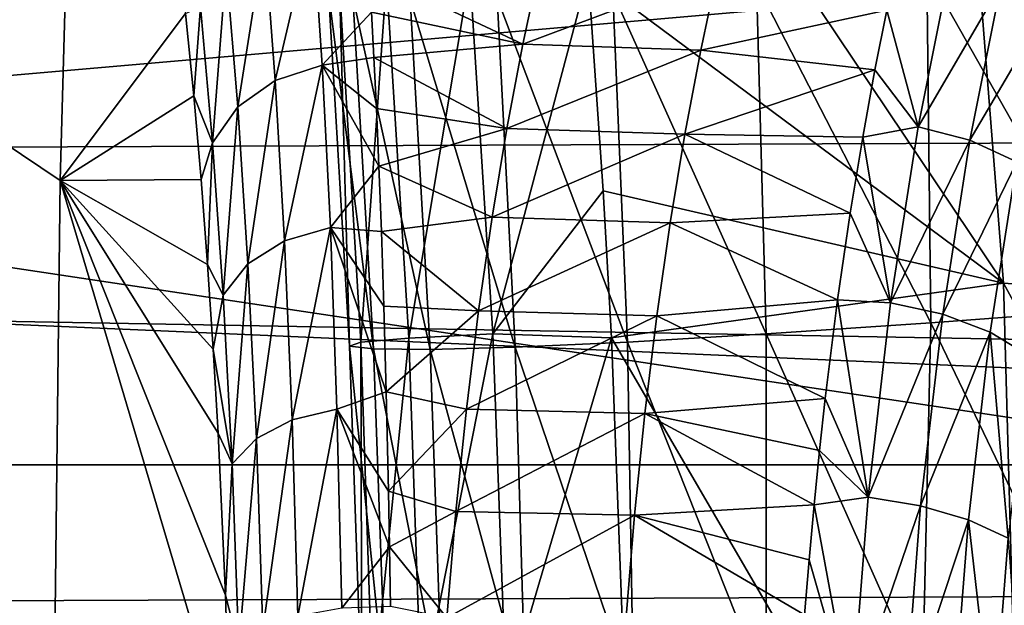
# Model space of a CAD drawing. Header units: metres. Extents: x -160 to 52, y -25 to 25.
# Tile 78 of 168: x -21.65 to -19.24, y 1.08 to 2.51. Entities that reach past the tile are written whole.
import ezdxf

# ---------------------------------------------------------------- set-up
doc = ezdxf.new("R2010")
doc.units = ezdxf.units.M
doc.layers.add('solid_509089_SW0001', color=7, linetype='CONTINUOUS')

msp = doc.modelspace()

# ---------------------------------------------------------------- linework, layer by layer
at = {"layer": 'solid_509089_SW0001'}
for points in [[(-22.022966, 4.998336, 208.540848), (-21.501736, 3.795309, 207.855988), (-22.112076, 2.498055, 208.11319)], [(-159.199997, 4.25438, -24.12779), (-2.2, 4.25438, -24.12779), (-2.2, 1.424548, -24.458549)], [(-159.199997, 1.424548, -24.458549), (-159.199997, 4.25438, -24.12779), (-2.2, 1.424548, -24.458549)], [(-22.112076, 2.498055, 208.11319), (-21.501736, 3.795309, 207.855988), (-21.547869, 2.119679, 207.634583)], [(-21.547869, 2.119679, 207.634583), (-21.501736, 3.795309, 207.855988), (-21.241415, 2.528233, 204.827606)], [(-26.333057, 1.971099, 158.277527), (-15.417189, 2.921209, 204.962708), (-26.027731, 3.766744, 158.213913)], [(-19.239134, 1.869086, 45.137527), (-20.334705, 3.500998, 39.47937), (-19.386158, 3.730697, 44.952454)], [(-19.386158, 3.730697, 44.952454), (-18.396145, 3.586106, 50.487141), (-18.266529, 1.799732, 50.620781)], [(-19.239134, 1.869086, 45.137527), (-19.386158, 3.730697, 44.952454), (-18.266529, 1.799732, 50.620781)], [(-19.239134, 1.869086, 45.137527), (-20.256012, 2.624118, 39.592175), (-20.334705, 3.500998, 39.47937)], [(-16.399494, 2.222708, 247.043045), (-16.435072, 3.324507, 246.872314), (-23.547443, 3.296096, 212.738037)], [(-16.399494, 2.222708, 247.043045), (-23.547443, 3.296096, 212.738037), (-23.582653, 2.193972, 212.569046)], [(-26.333057, 1.971099, 158.277527), (-15.616891, 1.504099, 204.904938), (-15.417189, 2.921209, 204.962708)], [(-20.930277, 2.75451, 204.440399), (-21.02162, 2.364643, 204.108704), (-21.047947, 2.713448, 204.501251)], [(-20.930277, 2.75451, 204.440399), (-20.906635, 2.402121, 204.0466), (-21.02162, 2.364643, 204.108704)], [(-20.930277, 2.75451, 204.440399), (-20.786087, 2.531386, 204.127655), (-20.906635, 2.402121, 204.0466)], [(-21.047947, 2.713448, 204.501251), (-21.113218, 2.299777, 204.182861), (-21.141638, 2.641873, 204.570358)], [(-21.047947, 2.713448, 204.501251), (-21.02162, 2.364643, 204.108704), (-21.113218, 2.299777, 204.182861)], [(-18.950449, 2.6746, 26.872229), (-19.426584, 2.632916, 27.457205), (-18.958546, 1.806095, 27.056355)], [(-21.141638, 2.641873, 204.570358), (-21.174978, 2.212016, 204.26329), (-21.204531, 2.544876, 204.641998)], [(-21.141638, 2.641873, 204.570358), (-21.113218, 2.299777, 204.182861), (-21.174978, 2.212016, 204.26329)], [(-20.79191, 2.630343, 204.236893), (-20.373978, 2.647459, 204.163422), (-20.415394, 2.453183, 203.964661)], [(-20.786087, 2.531386, 204.127655), (-20.79191, 2.630343, 204.236893), (-20.415394, 2.453183, 203.964661)], [(-20.748978, 2.611996, 36.068367), (-20.545198, 2.626878, 37.766636), (-20.695061, 1.734424, 36.157265)], [(-20.545198, 2.626878, 37.766636), (-20.489168, 1.744717, 37.855789), (-20.695061, 1.734424, 36.157265)], [(-20.545198, 2.626878, 37.766636), (-20.256012, 2.624118, 39.592175), (-20.489168, 1.744717, 37.855789)], [(-19.939482, 2.632133, 204.049728), (-20.415394, 2.453183, 203.964661), (-20.373978, 2.647459, 204.163422)], [(-19.980356, 2.438392, 203.853577), (-20.415394, 2.453183, 203.964661), (-19.939482, 2.632133, 204.049728)], [(-19.980356, 2.438392, 203.853577), (-19.939482, 2.632133, 204.049728), (-19.524609, 2.536079, 203.850861)], [(-19.426584, 2.632916, 27.457205), (-19.844011, 2.601269, 28.131493), (-19.417389, 1.77162, 27.630709)], [(-19.37146, 2.635203, 203.950058), (-19.448223, 2.250722, 203.58165), (-19.524609, 2.536079, 203.850861)], [(-19.245432, 2.598593, 203.957672), (-19.448223, 2.250722, 203.58165), (-19.37146, 2.635203, 203.950058)], [(-19.426584, 2.632916, 27.457205), (-19.417389, 1.77162, 27.630709), (-18.958546, 1.806095, 27.056355)], [(-20.864315, 2.596354, 34.512245), (-20.748978, 2.611996, 36.068367), (-20.812117, 1.724166, 34.599327)], [(-20.748978, 2.611996, 36.068367), (-20.695061, 1.734424, 36.157265), (-20.812117, 1.724166, 34.599327)], [(-20.256012, 2.624118, 39.592175), (-20.219267, 2.094538, 39.645622), (-20.489168, 1.744717, 37.855789)], [(-19.239134, 1.869086, 45.137527), (-20.219267, 2.094538, 39.645622), (-20.256012, 2.624118, 39.592175)], [(-20.89098, 2.581248, 33.104622), (-20.864315, 2.596354, 34.512245), (-20.83971, 1.714808, 33.19194)], [(-20.89098, 2.581248, 33.104622), (-20.83971, 1.714808, 33.19194), (-20.780987, 1.708189, 31.937696)], [(-20.831629, 2.569226, 31.845509), (-20.89098, 2.581248, 33.104622), (-20.780987, 1.708189, 31.937696)], [(-20.864315, 2.596354, 34.512245), (-20.812117, 1.724166, 34.599327), (-20.83971, 1.714808, 33.19194)], [(-20.195787, 2.579223, 28.896955), (-20.478672, 2.566535, 29.759186), (-20.159876, 1.724724, 29.038311)], [(-19.844011, 2.601269, 28.131493), (-20.195787, 2.579223, 28.896955), (-19.819901, 1.744587, 28.290545)], [(-20.195787, 2.579223, 28.896955), (-20.159876, 1.724724, 29.038311), (-19.819901, 1.744587, 28.290545)], [(-19.844011, 2.601269, 28.131493), (-19.819901, 1.744587, 28.290545), (-19.417389, 1.77162, 27.630709)], [(-19.245432, 2.598593, 203.957672), (-19.3214, 2.218138, 203.593079), (-19.448223, 2.250722, 203.58165)], [(-19.132082, 2.539731, 203.988647), (-19.3214, 2.218138, 203.593079), (-19.245432, 2.598593, 203.957672)], [(-20.831629, 2.569226, 31.845509), (-20.780987, 1.708189, 31.937696), (-20.642429, 1.706712, 30.835461)], [(-20.691441, 2.563575, 30.732159), (-20.831629, 2.569226, 31.845509), (-20.642429, 1.706712, 30.835461)], [(-20.478672, 2.566535, 29.759186), (-20.691441, 2.563575, 30.732159), (-20.434263, 1.711977, 29.880281)], [(-20.691441, 2.563575, 30.732159), (-20.642429, 1.706712, 30.835461), (-20.434263, 1.711977, 29.880281)], [(-20.478672, 2.566535, 29.759186), (-20.434263, 1.711977, 29.880281), (-20.159876, 1.724724, 29.038311)], [(-21.204531, 2.544876, 204.641998), (-21.221006, 2.326838, 204.575241), (-21.241415, 2.528233, 204.827606)], [(-21.204531, 2.544876, 204.641998), (-21.174978, 2.212016, 204.26329), (-21.221006, 2.326838, 204.575241)], [(-20.906635, 2.402121, 204.0466), (-20.786087, 2.531386, 204.127655), (-20.7801, 2.420613, 204.01268)], [(-20.7801, 2.420613, 204.01268), (-20.786087, 2.531386, 204.127655), (-20.415394, 2.453183, 203.964661)], [(-19.980356, 2.438392, 203.853577), (-19.524609, 2.536079, 203.850861), (-19.553812, 2.390274, 203.710663)], [(-19.448223, 2.250722, 203.58165), (-19.553812, 2.390274, 203.710663), (-19.524609, 2.536079, 203.850861)], [(-19.132082, 2.539731, 203.988647), (-19.206772, 2.165754, 203.630188), (-19.3214, 2.218138, 203.593079)], [(-21.547869, 2.119679, 207.634583), (-21.241415, 2.528233, 204.827606), (-21.221006, 2.326838, 204.575241)], [(-22.112076, 2.498055, 208.11319), (-21.547869, 2.119679, 207.634583), (-21.567768, 0.431671, 207.539078)], [(-22.112076, 2.498055, 208.11319), (-21.567768, 0.431671, 207.539078), (-21.484549, -0.036635, 207.481659)], [(-22.112076, 2.498055, 208.11319), (-21.484549, -0.036635, 207.481659), (-21.921988, -0.036275, 207.788391)], [(-20.7801, 2.420613, 204.01268), (-20.415394, 2.453183, 203.964661), (-20.454432, 2.247313, 203.777298)], [(-19.980356, 2.438392, 203.853577), (-20.454432, 2.247313, 203.777298), (-20.415394, 2.453183, 203.964661)], [(-20.018869, 2.233233, 203.668732), (-20.454432, 2.247313, 203.777298), (-19.980356, 2.438392, 203.853577)], [(-20.018869, 2.233233, 203.668732), (-19.980356, 2.438392, 203.853577), (-19.553812, 2.390274, 203.710663)], [(-20.906635, 2.402121, 204.0466), (-20.7801, 2.420613, 204.01268), (-20.773985, 2.296031, 203.892044)], [(-20.773985, 2.296031, 203.892044), (-20.7801, 2.420613, 204.01268), (-20.454432, 2.247313, 203.777298)], [(-20.906635, 2.402121, 204.0466), (-20.99889, 1.972022, 203.755707), (-21.02162, 2.364643, 204.108704)], [(-20.906635, 2.402121, 204.0466), (-20.886623, 2.004833, 203.691849), (-20.99889, 1.972022, 203.755707)], [(-20.906635, 2.402121, 204.0466), (-20.773985, 2.296031, 203.892044), (-20.767824, 2.155239, 203.766144)], [(-20.906635, 2.402121, 204.0466), (-20.767824, 2.155239, 203.766144), (-20.886623, 2.004833, 203.691849)], [(-20.018869, 2.233233, 203.668732), (-19.553812, 2.390274, 203.710663), (-19.583811, 2.226105, 203.566666)], [(-19.448223, 2.250722, 203.58165), (-19.583811, 2.226105, 203.566666), (-19.553812, 2.390274, 203.710663)], [(-21.02162, 2.364643, 204.108704), (-21.088362, 1.915693, 203.835281), (-21.113218, 2.299777, 204.182861)], [(-21.02162, 2.364643, 204.108704), (-20.99889, 1.972022, 203.755707), (-21.088362, 1.915693, 203.835281)], [(-21.547869, 2.119679, 207.634583), (-21.221006, 2.326838, 204.575241), (-21.202971, 2.122209, 204.350464)], [(-21.174978, 2.212016, 204.26329), (-21.202971, 2.122209, 204.350464), (-21.221006, 2.326838, 204.575241)], [(-21.113218, 2.299777, 204.182861), (-21.14896, 1.839651, 203.924698), (-21.174978, 2.212016, 204.26329)], [(-21.113218, 2.299777, 204.182861), (-21.088362, 1.915693, 203.835281), (-21.14896, 1.839651, 203.924698)], [(-20.767824, 2.155239, 203.766144), (-20.773985, 2.296031, 203.892044), (-20.454432, 2.247313, 203.777298)], [(-20.767824, 2.155239, 203.766144), (-20.454432, 2.247313, 203.777298), (-20.490759, 2.029849, 203.602966)], [(-20.018869, 2.233233, 203.668732), (-20.490759, 2.029849, 203.602966), (-20.454432, 2.247313, 203.777298)], [(-19.448223, 2.250722, 203.58165), (-19.515457, 1.820351, 203.258972), (-19.583811, 2.226105, 203.566666)], [(-19.3214, 2.218138, 203.593079), (-19.515457, 1.820351, 203.258972), (-19.448223, 2.250722, 203.58165)], [(-16.378103, 1.113171, 247.145721), (-16.399494, 2.222708, 247.043045), (-23.582653, 2.193972, 212.569046)], [(-20.054691, 2.016671, 203.496826), (-20.490759, 2.029849, 203.602966), (-20.018869, 2.233233, 203.668732)], [(-20.054691, 2.016671, 203.496826), (-20.018869, 2.233233, 203.668732), (-19.614435, 2.039921, 203.419647)], [(-20.018869, 2.233233, 203.668732), (-19.583811, 2.226105, 203.566666), (-19.614435, 2.039921, 203.419647)], [(-19.515457, 1.820351, 203.258972), (-19.614435, 2.039921, 203.419647), (-19.583811, 2.226105, 203.566666)], [(-19.3214, 2.218138, 203.593079), (-19.387846, 1.792867, 203.27417), (-19.515457, 1.820351, 203.258972)], [(-19.206772, 2.165754, 203.630188), (-19.387846, 1.792867, 203.27417), (-19.3214, 2.218138, 203.593079)], [(-16.378103, 1.113171, 247.145721), (-23.582653, 2.193972, 212.569046), (-23.60368, 1.084062, 212.46814)], [(-21.174978, 2.212016, 204.26329), (-21.187099, 1.914361, 204.151245), (-21.202971, 2.122209, 204.350464)], [(-21.174978, 2.212016, 204.26329), (-21.14896, 1.839651, 203.924698), (-21.187099, 1.914361, 204.151245)], [(-20.886623, 2.004833, 203.691849), (-20.767824, 2.155239, 203.766144), (-20.761702, 1.995232, 203.635666)], [(-20.761702, 1.995232, 203.635666), (-20.767824, 2.155239, 203.766144), (-20.490759, 2.029849, 203.602966)], [(-19.206772, 2.165754, 203.630188), (-19.271955, 1.748694, 203.317352), (-19.387846, 1.792867, 203.27417)], [(-19.176119, 1.690828, 203.385727), (-19.271955, 1.748694, 203.317352), (-19.206772, 2.165754, 203.630188)], [(-21.547869, 2.119679, 207.634583), (-21.202971, 2.122209, 204.350464), (-21.187099, 1.914361, 204.151245)], [(-21.567768, 0.431671, 207.539078), (-21.547869, 2.119679, 207.634583), (-21.131966, 0.720391, 203.451706)], [(-21.547869, 2.119679, 207.634583), (-21.187099, 1.914361, 204.151245), (-21.173311, 1.70725, 203.977539)], [(-21.547869, 2.119679, 207.634583), (-21.173311, 1.70725, 203.977539), (-21.161573, 1.50208, 203.828964)], [(-21.547869, 2.119679, 207.634583), (-21.161573, 1.50208, 203.828964), (-21.143696, 1.105835, 203.60173)], [(-21.547869, 2.119679, 207.634583), (-21.143696, 1.105835, 203.60173), (-21.131966, 0.720391, 203.451706)], [(-20.219267, 2.094538, 39.645622), (-20.198957, 1.735007, 39.67548), (-20.489168, 1.744717, 37.855789)], [(-19.239134, 1.869086, 45.137527), (-20.198957, 1.735007, 39.67548), (-20.219267, 2.094538, 39.645622)], [(-20.761702, 1.995232, 203.635666), (-20.490759, 2.029849, 203.602966), (-20.52401, 1.800928, 203.443375)], [(-20.054691, 2.016671, 203.496826), (-20.52401, 1.800928, 203.443375), (-20.490759, 2.029849, 203.602966)], [(-20.054691, 2.016671, 203.496826), (-19.614435, 2.039921, 203.419647), (-19.645231, 1.828278, 203.271805)], [(-19.515457, 1.820351, 203.258972), (-19.645231, 1.828278, 203.271805), (-19.614435, 2.039921, 203.419647)], [(-20.886623, 2.004833, 203.691849), (-20.98031, 1.534126, 203.45491), (-20.99889, 1.972022, 203.755707)], [(-20.886623, 2.004833, 203.691849), (-20.870647, 1.560937, 203.388931), (-20.98031, 1.534126, 203.45491)], [(-20.886623, 2.004833, 203.691849), (-20.761702, 1.995232, 203.635666), (-20.755709, 1.812549, 203.502075)], [(-20.886623, 2.004833, 203.691849), (-20.755709, 1.812549, 203.502075), (-20.749926, 1.602947, 203.36763)], [(-20.886623, 2.004833, 203.691849), (-20.749926, 1.602947, 203.36763), (-20.870647, 1.560937, 203.388931)], [(-20.087467, 1.788846, 203.339523), (-20.52401, 1.800928, 203.443375), (-20.054691, 2.016671, 203.496826)], [(-20.087467, 1.788846, 203.339523), (-20.054691, 2.016671, 203.496826), (-19.645231, 1.828278, 203.271805)], [(-20.755709, 1.812549, 203.502075), (-20.761702, 1.995232, 203.635666), (-20.52401, 1.800928, 203.443375)], [(-26.440783, 0, 158.299973), (-15.616891, 1.504099, 204.904938), (-26.333057, 1.971099, 158.277527)], [(-20.99889, 1.972022, 203.755707), (-21.067739, 1.488521, 203.539948), (-21.088362, 1.915693, 203.835281)], [(-20.99889, 1.972022, 203.755707), (-20.98031, 1.534126, 203.45491), (-21.067739, 1.488521, 203.539948)], [(-21.14896, 1.839651, 203.924698), (-21.173311, 1.70725, 203.977539), (-21.187099, 1.914361, 204.151245)], [(-21.088362, 1.915693, 203.835281), (-21.127216, 1.427133, 203.638031), (-21.14896, 1.839651, 203.924698)], [(-21.088362, 1.915693, 203.835281), (-21.067739, 1.488521, 203.539948), (-21.127216, 1.427133, 203.638031)], [(-19.188213, 0, 45.201702), (-20.198957, 1.735007, 39.67548), (-19.239134, 1.869086, 45.137527)], [(-19.239134, 1.869086, 45.137527), (-18.266529, 1.799732, 50.620781), (-18.221413, 0, 50.665646)], [(-19.188213, 0, 45.201702), (-19.239134, 1.869086, 45.137527), (-18.221413, 0, 50.665646)], [(-21.14896, 1.839651, 203.924698), (-21.127216, 1.427133, 203.638031), (-21.173311, 1.70725, 203.977539)], [(-20.749926, 1.602947, 203.36763), (-20.755709, 1.812549, 203.502075), (-20.52401, 1.800928, 203.443375)], [(-20.087467, 1.788846, 203.339523), (-19.645231, 1.828278, 203.271805), (-19.675589, 1.586738, 203.126114)], [(-19.570677, 1.345187, 202.993958), (-19.675589, 1.586738, 203.126114), (-19.645231, 1.828278, 203.271805)], [(-19.515457, 1.820351, 203.258972), (-19.570677, 1.345187, 202.993958), (-19.645231, 1.828278, 203.271805)], [(-19.387846, 1.792867, 203.27417), (-19.570677, 1.345187, 202.993958), (-19.515457, 1.820351, 203.258972)], [(-20.749926, 1.602947, 203.36763), (-20.52401, 1.800928, 203.443375), (-20.55382, 1.56095, 203.300308)], [(-20.087467, 1.788846, 203.339523), (-20.55382, 1.56095, 203.300308), (-20.52401, 1.800928, 203.443375)], [(-20.116837, 1.550168, 203.198563), (-20.55382, 1.56095, 203.300308), (-20.087467, 1.788846, 203.339523)], [(-20.116837, 1.550168, 203.198563), (-20.087467, 1.788846, 203.339523), (-19.675589, 1.586738, 203.126114)], [(-19.387846, 1.792867, 203.27417), (-19.442339, 1.324008, 203.012665), (-19.570677, 1.345187, 202.993958)], [(-19.271955, 1.748694, 203.317352), (-19.442339, 1.324008, 203.012665), (-19.387846, 1.792867, 203.27417)], [(-18.958546, 1.806095, 27.056355), (-19.417389, 1.77162, 27.630709), (-19.001945, 0.907865, 27.219805)], [(-19.417389, 1.77162, 27.630709), (-19.819901, 1.744587, 28.290545), (-19.43738, 0.887453, 27.779621)], [(-19.417389, 1.77162, 27.630709), (-19.43738, 0.887453, 27.779621), (-19.001945, 0.907865, 27.219805)], [(-20.695061, 1.734424, 36.157265), (-20.489168, 1.744717, 37.855789), (-20.664322, 0.857082, 36.203629)], [(-20.489168, 1.744717, 37.855789), (-20.456381, 0.862076, 37.907486), (-20.664322, 0.857082, 36.203629)], [(-20.489168, 1.744717, 37.855789), (-20.198957, 1.735007, 39.67548), (-20.456381, 0.862076, 37.907486)], [(-19.819901, 1.744587, 28.290545), (-20.159876, 1.724724, 29.038311), (-19.820057, 0.871141, 28.419716)], [(-19.819901, 1.744587, 28.290545), (-19.820057, 0.871141, 28.419716), (-19.43738, 0.887453, 27.779621)], [(-19.271955, 1.748694, 203.317352), (-19.325279, 1.28998, 203.061447), (-19.442339, 1.324008, 203.012665)], [(-19.227913, 1.24542, 203.137161), (-19.325279, 1.28998, 203.061447), (-19.271955, 1.748694, 203.317352)], [(-19.176119, 1.690828, 203.385727), (-19.227913, 1.24542, 203.137161), (-19.271955, 1.748694, 203.317352)], [(-20.83971, 1.714808, 33.19194), (-20.812117, 1.724166, 34.599327), (-20.809803, 0.848145, 33.23024)], [(-20.83971, 1.714808, 33.19194), (-20.809803, 0.848145, 33.23024), (-20.750359, 0.845635, 31.980774)], [(-20.780987, 1.708189, 31.937696), (-20.83971, 1.714808, 33.19194), (-20.750359, 0.845635, 31.980774)], [(-20.812117, 1.724166, 34.599327), (-20.695061, 1.734424, 36.157265), (-20.782444, 0.852292, 34.63979)], [(-20.812117, 1.724166, 34.599327), (-20.782444, 0.852292, 34.63979), (-20.809803, 0.848145, 33.23024)], [(-20.695061, 1.734424, 36.157265), (-20.664322, 0.857082, 36.203629), (-20.782444, 0.852292, 34.63979)], [(-20.434263, 1.711977, 29.880281), (-20.642429, 1.706712, 30.835461), (-20.409039, 0.850319, 29.959272)], [(-20.198957, 1.735007, 39.67548), (-20.164566, 0.833827, 39.726883), (-20.456381, 0.862076, 37.907486)], [(-20.159876, 1.724724, 29.038311), (-20.434263, 1.711977, 29.880281), (-20.144897, 0.858746, 29.143732)], [(-20.434263, 1.711977, 29.880281), (-20.409039, 0.850319, 29.959272), (-20.144897, 0.858746, 29.143732)], [(-19.188213, 0, 45.201702), (-20.164566, 0.833827, 39.726883), (-20.198957, 1.735007, 39.67548)], [(-20.159876, 1.724724, 29.038311), (-20.144897, 0.858746, 29.143732), (-19.820057, 0.871141, 28.419716)], [(-21.127216, 1.427133, 203.638031), (-21.161573, 1.50208, 203.828964), (-21.173311, 1.70725, 203.977539)], [(-20.780987, 1.708189, 31.937696), (-20.750359, 0.845635, 31.980774), (-20.612486, 0.846074, 30.892071)], [(-20.642429, 1.706712, 30.835461), (-20.780987, 1.708189, 31.937696), (-20.612486, 0.846074, 30.892071)], [(-20.642429, 1.706712, 30.835461), (-20.612486, 0.846074, 30.892071), (-20.409039, 0.850319, 29.959272)], [(-20.870647, 1.560937, 203.388931), (-20.749926, 1.602947, 203.36763), (-20.744415, 1.360309, 203.235458)], [(-20.744415, 1.360309, 203.235458), (-20.749926, 1.602947, 203.36763), (-20.55382, 1.56095, 203.300308)], [(-20.116837, 1.550168, 203.198563), (-19.675589, 1.586738, 203.126114), (-19.689667, 1.459427, 203.058548)], [(-19.570677, 1.345187, 202.993958), (-19.689667, 1.459427, 203.058548), (-19.675589, 1.586738, 203.126114)], [(-20.870647, 1.560937, 203.388931), (-20.966419, 1.054454, 203.221375), (-20.98031, 1.534126, 203.45491)], [(-20.870647, 1.560937, 203.388931), (-20.858997, 1.073851, 203.153305), (-20.966419, 1.054454, 203.221375)], [(-20.870647, 1.560937, 203.388931), (-20.744415, 1.360309, 203.235458), (-20.74206, 1.223967, 203.171707)], [(-20.870647, 1.560937, 203.388931), (-20.74206, 1.223967, 203.171707), (-20.858997, 1.073851, 203.153305)], [(-20.744415, 1.360309, 203.235458), (-20.55382, 1.56095, 203.300308), (-20.579811, 1.310512, 203.175568)], [(-20.116837, 1.550168, 203.198563), (-20.579811, 1.310512, 203.175568), (-20.55382, 1.56095, 203.300308)], [(-20.142437, 1.301228, 203.075699), (-20.579811, 1.310512, 203.175568), (-20.116837, 1.550168, 203.198563)], [(-20.142437, 1.301228, 203.075699), (-20.116837, 1.550168, 203.198563), (-19.702974, 1.326923, 202.99469)], [(-20.116837, 1.550168, 203.198563), (-19.689667, 1.459427, 203.058548), (-19.702974, 1.326923, 202.99469)], [(-20.98031, 1.534126, 203.45491), (-21.052088, 1.021839, 203.311234), (-21.067739, 1.488521, 203.539948)], [(-20.98031, 1.534126, 203.45491), (-20.966419, 1.054454, 203.221375), (-21.052088, 1.021839, 203.311234)], [(-26.440783, 0, 158.299973), (-15.685304, 0, 204.884201), (-15.616891, 1.504099, 204.904938)], [(-21.127216, 1.427133, 203.638031), (-21.143696, 1.105835, 203.60173), (-21.161573, 1.50208, 203.828964)], [(-21.067739, 1.488521, 203.539948), (-21.1106, 0.978116, 203.416794), (-21.127216, 1.427133, 203.638031)], [(-21.067739, 1.488521, 203.539948), (-21.052088, 1.021839, 203.311234), (-21.1106, 0.978116, 203.416794)], [(-19.570677, 1.345187, 202.993958), (-19.702974, 1.326923, 202.99469), (-19.689667, 1.459427, 203.058548)], [(-159.199997, 1.424548, -24.458549), (-2.2, 1.424548, -24.458549), (-2.2, -1.424548, -24.458549)], [(-159.199997, -1.424548, -24.458549), (-159.199997, 1.424548, -24.458549), (-2.2, -1.424548, -24.458549)], [(-21.127216, 1.427133, 203.638031), (-21.1106, 0.978116, 203.416794), (-21.143696, 1.105835, 203.60173)], [(-20.74206, 1.223967, 203.171707), (-20.744415, 1.360309, 203.235458), (-20.579811, 1.310512, 203.175568)], [(-20.142437, 1.301228, 203.075699), (-19.702974, 1.326923, 202.99469), (-19.71516, 1.191939, 202.936218)], [(-19.610907, 0.830267, 202.800888), (-19.71516, 1.191939, 202.936218), (-19.702974, 1.326923, 202.99469)], [(-19.570677, 1.345187, 202.993958), (-19.610907, 0.830267, 202.800888), (-19.702974, 1.326923, 202.99469)], [(-19.442339, 1.324008, 203.012665), (-19.610907, 0.830267, 202.800888), (-19.570677, 1.345187, 202.993958)], [(-20.74206, 1.223967, 203.171707), (-20.579811, 1.310512, 203.175568), (-20.601603, 1.050621, 203.070984)], [(-20.142437, 1.301228, 203.075699), (-20.601603, 1.050621, 203.070984), (-20.579811, 1.310512, 203.175568)], [(-19.442339, 1.324008, 203.012665), (-19.481977, 0.81662, 202.822433), (-19.610907, 0.830267, 202.800888)], [(-19.325279, 1.28998, 203.061447), (-19.481977, 0.81662, 202.822433), (-19.442339, 1.324008, 203.012665)], [(-20.163893, 1.043028, 202.972733), (-20.601603, 1.050621, 203.070984), (-20.142437, 1.301228, 203.075699)], [(-20.163893, 1.043028, 202.972733), (-20.142437, 1.301228, 203.075699), (-19.725945, 1.057706, 202.884476)], [(-20.142437, 1.301228, 203.075699), (-19.71516, 1.191939, 202.936218), (-19.725945, 1.057706, 202.884476)], [(-19.325279, 1.28998, 203.061447), (-19.363966, 0.79471, 202.875793), (-19.481977, 0.81662, 202.822433)], [(-19.265354, 0.766041, 202.957489), (-19.363966, 0.79471, 202.875793), (-19.325279, 1.28998, 203.061447)], [(-19.227913, 1.24542, 203.137161), (-19.265354, 0.766041, 202.957489), (-19.325279, 1.28998, 203.061447)], [(-19.192036, 0.732684, 203.061218), (-19.265354, 0.766041, 202.957489), (-19.227913, 1.24542, 203.137161)], [(-20.858997, 1.073851, 203.153305), (-20.74206, 1.223967, 203.171707), (-20.739698, 1.077715, 203.111313)], [(-20.739698, 1.077715, 203.111313), (-20.74206, 1.223967, 203.171707), (-20.601603, 1.050621, 203.070984)], [(-19.610907, 0.830267, 202.800888), (-19.725945, 1.057706, 202.884476), (-19.71516, 1.191939, 202.936218)], [(-16.370977, 0, 247.179916), (-16.378103, 1.113171, 247.145721), (-23.60368, 1.084062, 212.46814)], [(-21.1106, 0.978116, 203.416794), (-21.131966, 0.720391, 203.451706), (-21.143696, 1.105835, 203.60173)], [(-16.370977, 0, 247.179916), (-23.60368, 1.084062, 212.46814), (-23.610439, -0.029602, 212.435699)]]:
    msp.add_3dface(points, dxfattribs=at)

doc.saveas('drawing.dxf')
